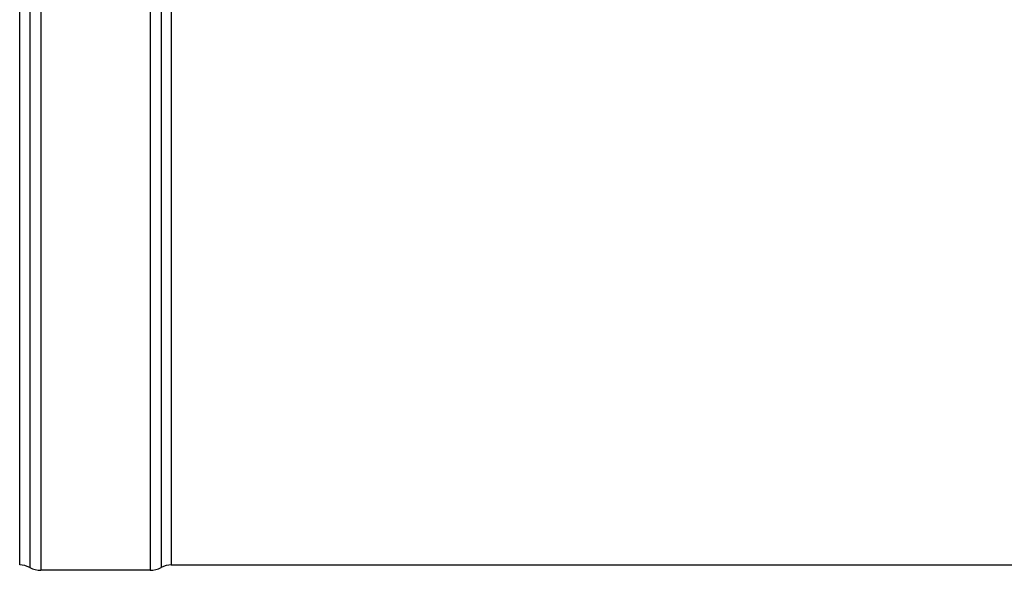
# Model space of a CAD drawing. Header units: millimetres. Extents: x 0 to 297, y 0 to 210.
# Tile 14 of 32: x 62 to 109, y 131 to 157. Entities that reach past the tile are written whole.
import ezdxf

# ---------------------------------------------------------------- set-up
doc = ezdxf.new("R2010")
doc.units = ezdxf.units.MM
doc.header["$LTSCALE"] = 16.335
doc.layers.get('0').update_dxf_attribs({"linetype": 'CONTINUOUS'})

msp = doc.modelspace()

# ---------------------------------------------------------------- linework, layer by layer
at = {"color": 9, "linetype": 'Continuous'}
for p, q in [((62.783, 177.875), (62.783, 131.36)), ((63.312, 178.008), (63.312, 131.228)), ((68.441, 178.008), (68.441, 131.228)), ((68.971, 177.875), (68.971, 131.36)), ((69.441, 177.758), (69.441, 131.478))]:
    msp.add_line(p, q, dxfattribs=at)
at = {"color": 7, "linetype": 'Continuous'}
for p, q in [((62.312, 131.478), (62.312, 177.758)), ((68.441, 131.228), (63.312, 131.228)), ((69.441, 131.478), (132.603, 131.478))]:
    msp.add_line(p, q, dxfattribs=at)
for centre, radius, start, end in [((62.312, 130.478), 1, 61.9275, 90), ((63.312, 132.353), 1.125, 241.9275, 270), ((68.441, 132.353), 1.125, 270, 298.0725), ((69.441, 130.478), 1, 90, 118.0725)]:
    msp.add_arc(centre, radius, start, end, dxfattribs=at)

doc.saveas('drawing.dxf')
